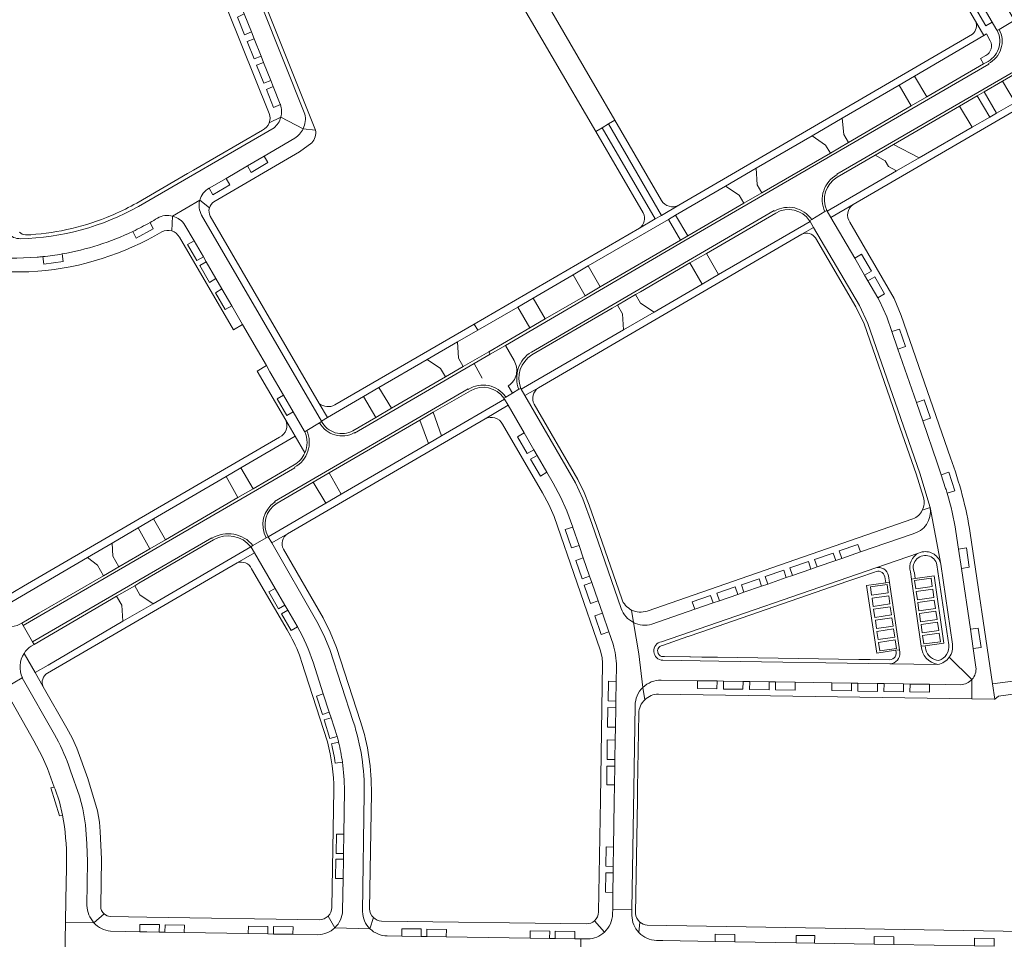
# Model space of a CAD drawing. Header units: metres. Extents: x 166325 to 190320, y 381923 to 404576.
# Tile 94 of 256: x 171094 to 171317, y 385878 to 386087. Entities that reach past the tile are written whole.
import ezdxf

# ---------------------------------------------------------------- set-up
doc = ezdxf.new("R2010")
doc.units = ezdxf.units.M
doc.layers.add('B-WE-VH-VERHARDING_ASFALT-GV', color=8, linetype='Continuous', lineweight=18)
doc.layers.add('B-WE-VH-VERHARDING_BETONSTRAATSTEEN-GV', color=8, linetype='Continuous', lineweight=18)

msp = doc.modelspace()

# ---------------------------------------------------------------- linework, layer by layer
at = {"layer": 'B-WE-VH-VERHARDING_ASFALT-GV', "flags": 128}
for points in [[(171318.889, 386086.373), (171315.891, 386084.599)], [(171313.425, 386076.836), (171313.487, 386076.726), (171281.45, 386058.101), (171244.32, 386036.536), (171203.808, 386012.9), (171205.756, 386009.43)], [(171273.319, 386041.463), (171276.313, 386043.25)], [(171198.534, 386005.445), (171196.694, 386008.77), (171169.573, 385992.999), (171169.519, 385993.094)], [(171203.882, 386001.175), (171205.403, 386002.075), (171204.444, 386003.718)], [(171204.444, 386003.718), (171205.403, 386002.075), (171206.838, 386002.925)], [(171161.633, 385995.353), (171158.734, 385993.572)], [(171155.959, 385985.224), (171156.018, 385985.143), (171094.364, 385949.34), (171096.509, 385945.616), (171137.166, 385969.229), (171137.222, 385969.131)], [(171146.516, 385967.457), (171149.521, 385969.204)]]:
    msp.add_lwpolyline(points, dxfattribs=at)
at = {"layer": 'B-WE-VH-VERHARDING_ASFALT-GV'}
for points in [[(171276.313, 386043.25, -0.3927895), (171279.071, 386051.641)], [(171264.891, 386043.375, -0.392715), (171273.319, 386041.463)], [(171205.756, 386009.43, -0.415976), (171204.444, 386003.718)], [(171195.366, 386002.909, -0.4081781), (171203.882, 386001.175)], [(171169.519, 385993.094, -0.4183691), (171161.633, 385995.353)]]:
    msp.add_lwpolyline(points, format="xyb", dxfattribs=at)
at = {"layer": 'B-WE-VH-VERHARDING_BETONSTRAATSTEEN-GV', "flags": 128}
for points in [[(171158.294, 386065.405), (171128.76, 386139.387)], [(171157.897, 386062.063), (171160.696, 386061.759), (171144.956, 386101.166), (171129.404, 386140.102)], [(171285.596, 386135.33), (171285.948, 386134.927), (171298.002, 386114.225), (171301.416, 386108.366), (171314.315, 386086.21), (171315.136, 386084.844), (171315.446, 386084.329), (171315.891, 386084.599), (171318.889, 386086.373), (171319.33, 386086.634), (171319.042, 386087.128), (171289.275, 386138.184)], [(171121.854, 386136.207), (171150.187, 386065.51)], [(171282.781, 386134.071), (171294.477, 386113.995), (171295.242, 386112.681), (171310.503, 386086.484), (171312.394, 386083.238), (171312.971, 386083.576), (171313.84, 386082.045)], [(171315.446, 386084.329), (171315.136, 386084.844), (171314.315, 386086.21), (171312.875, 386085.418), (171299.973, 386107.502), (171296.588, 386113.344)], [(171152.762, 386067.533), (171151.209, 386066.89), (171149.547, 386070.994), (171151.117, 386071.653), (171150.569, 386073.023), (171149.002, 386072.394), (171147.35, 386076.518), (171148.927, 386077.124), (171148.365, 386078.527), (171146.804, 386077.916), (171145.171, 386081.858), (171146.774, 386082.5), (171146.168, 386084.015), (171144.614, 386083.402), (171143.017, 386087.396), (171144.523, 386088.123), (171142.717, 386092.633), (171141.165, 386092.013), (171139.514, 386096.129), (171141.062, 386096.767), (171140.509, 386098.148), (171138.947, 386097.518), (171137.3, 386101.649), (171138.858, 386102.272)], [(171144.523, 386088.123), (171146.168, 386084.015), (171146.774, 386082.5), (171148.365, 386078.527), (171148.927, 386077.124), (171150.569, 386073.023), (171151.117, 386071.653), (171152.711, 386067.673), (171152.737, 386067.603), (171152.762, 386067.533)], [(171260.739, 386053.101), (171273.424, 386060.482), (171280.234, 386064.447), (171293.155, 386071.973), (171296.617, 386073.989), (171312.394, 386083.238), (171310.503, 386086.484)], [(171309.778, 386083.545), (171243.151, 386044.69), (171239.196, 386042.409), (171237.79, 386041.593), (171234.27, 386039.491), (171196.699, 386017.716), (171197.561, 386016.373), (171206.598, 386021.592), (171210.072, 386023.615), (171219.168, 386028.914), (171222.617, 386030.923), (171240.783, 386041.492), (171242.433, 386042.452), (171253.737, 386049.028), (171260.739, 386053.101)], [(171332.972, 386082.971), (171279.031, 386051.734), (171279.071, 386051.641)], [(171315.891, 386084.599), (171315.446, 386084.329)], [(171279.08, 386051.039), (171283.967, 386053.88), (171287.691, 386056.045), (171291.865, 386058.47), (171306.892, 386067.203), (171310.893, 386069.529), (171312.441, 386070.429), (171316.594, 386072.842), (171333.091, 386082.43)], [(171312.864, 386078.672), (171311.643, 386078.005), (171312.33, 386076.771), (171312.886, 386077.094)], [(171312.886, 386077.094), (171312.33, 386076.771), (171299.429, 386069.268), (171295.914, 386067.223), (171281.66, 386058.933), (171277.564, 386056.55), (171261.996, 386047.496), (171257.951, 386045.143), (171245.187, 386037.72), (171243.537, 386036.76), (171225.337, 386026.174), (171221.875, 386024.161), (171212.825, 386018.897), (171209.325, 386016.862), (171200.015, 386011.447), (171200.366, 386010.902), (171203.808, 386012.9), (171244.32, 386036.536)], [(171244.32, 386036.536), (171281.45, 386058.101), (171313.487, 386076.726), (171313.425, 386076.836)], [(171150.184, 386063.381), (171152.833, 386064.673)], [(171157.897, 386062.063), (171152.833, 386064.673)], [(171228.637, 386063.996), (171227.184, 386063.153), (171239.196, 386042.409), (171243.151, 386044.69)], [(171239.197, 386045.809), (171228.637, 386063.996)], [(171148.671, 386061.756), (171133.025, 386052.674), (171131.631, 386051.865), (171120.123, 386045.184)], [(171151.289, 386062.266), (171120.531, 386044.432)], [(171160.696, 386061.759), (171157.897, 386062.063)], [(171225.767, 386062.303), (171224.308, 386061.452), (171235.103, 386042.942)], [(171234.27, 386039.491), (171237.79, 386041.593), (171225.767, 386062.303)], [(171156.017, 386059.908), (171149.076, 386055.853), (171149.91, 386054.384), (171146.098, 386052.152), (171145.247, 386053.613), (171140.397, 386050.782), (171141.249, 386049.317), (171137.437, 386047.075), (171136.573, 386048.548)], [(171136.573, 386048.548), (171140.397, 386050.782), (171145.247, 386053.613), (171149.076, 386055.853), (171156.017, 386059.908)], [(171137.647, 386045.501), (171157.08, 386056.849), (171159.857, 386058.873)], [(171128.274, 386042.238), (171134.436, 386045.864)], [(171134.436, 386045.864), (171136.617, 386044.083)], [(171264.891, 386043.375), (171264.838, 386043.477), (171209.691, 386011.391)], [(171209.783, 386010.754), (171228.036, 386021.359), (171229.225, 386022.05), (171233.332, 386024.436), (171234.449, 386025.085), (171245.689, 386031.616), (171249.419, 386033.782), (171265.177, 386042.938)], [(171298.539, 385995.77), (171297.094, 385999.941), (171292.907, 386012.034), (171291.525, 386016.022), (171290.366, 386019.37), (171288.736, 386023.015), (171288.322, 386023.723), (171286.083, 386027.553), (171285.333, 386028.836), (171283.095, 386032.666), (171277.697, 386041.9), (171276.85, 386043.349), (171276.754, 386043.513), (171276.313, 386043.25), (171273.319, 386041.463), (171272.859, 386041.189), (171272.968, 386041.004), (171273.763, 386039.649), (171284.174, 386021.919), (171286.051, 386017.87), (171297.897, 385983.877), (171300.195, 385976.101), (171302.603, 385963.225), (171305.273, 385945.111)], [(171276.313, 386043.25), (171276.754, 386043.513)], [(171282.732, 386044.833), (171277.697, 386041.9), (171283.095, 386032.666), (171284.649, 386033.574), (171286.88, 386029.74), (171285.333, 386028.836), (171286.083, 386027.553), (171287.634, 386028.459), (171289.866, 386024.626), (171288.322, 386023.723), (171288.736, 386023.015), (171290.366, 386019.37), (171291.525, 386016.022), (171293.23, 386016.61), (171294.637, 386012.62), (171292.907, 386012.034), (171297.094, 385999.941), (171298.809, 386000.542), (171300.267, 385996.354), (171298.539, 385995.77), (171301.827, 385986.276), (171302.708, 385983.552), (171304.439, 385984.134), (171305.779, 385979.857), (171304.06, 385979.345)], [(171114.909, 386042.594), (171113.244, 386041.902)], [(171119.257, 386038.766), (171119.977, 386037.242), (171123.897, 386039.331), (171123.144, 386040.783)], [(171128.065, 386038.859), (171128.274, 386042.238)], [(171131.065, 386040.19), (171133.142, 386036.61), (171135.252, 386032.973), (171135.89, 386031.874), (171138.105, 386028.055), (171139.473, 386025.698), (171141.694, 386021.869), (171144.171, 386017.599), (171147.511, 386011.843), (171149.566, 386008.302), (171150.373, 386006.911), (171153.449, 386001.608), (171155.659, 385997.799), (171158.168, 385993.474), (171158.275, 385993.29), (171158.734, 385993.572), (171161.633, 385995.353), (171162.08, 385995.628), (171162.033, 385995.71), (171134.853, 386042.459)], [(171134.853, 386042.459), (171162.033, 385995.71), (171163.41, 385996.511), (171161.559, 385999.694), (171136.83, 386042.212)], [(171272.859, 386041.189), (171273.319, 386041.463)], [(171304.812, 385987.365), (171293.633, 386019.665), (171292.07, 386023.527), (171282, 386040.829)], [(171141.694, 386021.869), (171140.231, 386021.019), (171138.013, 386024.851), (171139.473, 386025.698), (171138.105, 386028.055), (171136.637, 386027.204), (171134.427, 386031.025), (171135.89, 386031.874), (171135.252, 386032.973), (171133.788, 386032.123), (171131.684, 386035.764), (171133.142, 386036.61), (171131.065, 386040.19)], [(171273.763, 386039.649), (171271.111, 386038.105)], [(171298.423, 385975.473), (171300.195, 385976.101), (171297.897, 385983.877), (171286.051, 386017.87), (171284.174, 386021.919), (171273.763, 386039.649)], [(171129.832, 386037.478), (171142.072, 386016.392), (171144.171, 386017.599), (171141.694, 386021.869)], [(171274.172, 386037.304), (171283.352, 386021.675), (171285.209, 386017.75), (171292.404, 385997.06), (171292.904, 385995.621), (171297.042, 385983.722), (171298.729, 385978.373)], [(171103.222, 386033.65), (171103.459, 386031.967), (171099.042, 386031.351), (171098.828, 386033.037)], [(171186.032, 386009.68), (171192.902, 386013.682), (171197.561, 386016.373), (171196.699, 386017.716), (171165.071, 385999.386)], [(171196.694, 386008.77), (171200.366, 386010.902), (171200.015, 386011.447), (171194.241, 386008.089), (171190.179, 386005.726), (171177.965, 385998.622), (171174.423, 385996.562), (171169.211, 385993.531)], [(171161.559, 385999.694), (171163.41, 385996.511), (171171.61, 386001.277), (171175.091, 386003.304), (171186.032, 386009.68)], [(171150.373, 386006.911), (171149.566, 386008.302), (171147.491, 386007.058), (171153.954, 385995.924), (171156.08, 385992.261), (171158.271, 385988.488)], [(171169.519, 385993.094), (171169.573, 385992.999), (171196.694, 386008.77)], [(171158.275, 385993.29), (171158.168, 385993.474), (171155.659, 385997.799), (171154.219, 385996.968), (171152.015, 386000.778), (171153.449, 386001.608), (171150.373, 386006.911)], [(171195.366, 386002.909), (171195.323, 386003.01), (171151.431, 385977.477), (171151.52, 385977.383)], [(171152.039, 385977.114), (171160.203, 385981.866), (171163.79, 385983.954), (171184.402, 385995.952), (171187.414, 385997.705), (171195.852, 386002.617)], [(171230.109, 385953.151), (171223.428, 385972.457), (171221.349, 385978.106), (171219.684, 385981.716), (171208.242, 386001.496), (171207.414, 386002.927), (171207.285, 386003.15), (171206.838, 386002.925), (171205.403, 386002.075), (171203.882, 386001.175), (171203.475, 386000.892), (171203.611, 386000.658), (171204.404, 385999.295), (171208.041, 385993.038), (171210.266, 385989.21), (171211.009, 385987.933), (171213.236, 385984.101), (171214.666, 385981.642), (171216.334, 385978.541), (171217.784, 385975.364), (171219.1, 385971.674), (171219.139, 385971.564), (171220.522, 385967.488), (171221.486, 385964.689), (171222.925, 385960.509), (171223.41, 385959.1), (171224.849, 385954.92), (171225.816, 385952.11), (171227.259, 385947.918), (171228.241, 385945.066)], [(171206.838, 386002.925), (171207.285, 386003.15)], [(171211.309, 386003.281), (171208.242, 386001.496), (171219.684, 385981.716), (171221.349, 385978.106), (171223.428, 385972.457), (171230.109, 385953.151)], [(171203.475, 386000.892), (171203.882, 386001.175)], [(171219.1, 385971.674), (171217.784, 385975.364), (171216.334, 385978.541), (171214.666, 385981.642), (171213.236, 385984.101), (171211.756, 385983.24), (171209.524, 385987.07), (171211.009, 385987.933), (171210.266, 385989.21), (171208.776, 385988.344), (171206.556, 385992.174), (171208.041, 385993.038), (171204.404, 385999.295), (171199.204, 385996.266)], [(171224.459, 385971.93), (171223.951, 385973.399), (171222.823, 385976.659), (171221.705, 385979.507), (171220.234, 385982.436), (171210.349, 385999.52)], [(171140.394, 385983.108), (171143.773, 385985.079), (171156.08, 385992.261), (171153.954, 385995.924)], [(171303.719, 385980.425), (171302.708, 385983.552), (171301.827, 385986.276), (171298.539, 385995.77)], [(171158.734, 385993.572), (171158.275, 385993.29)], [(171162.08, 385995.628), (171161.633, 385995.353)], [(171203.183, 385995.015), (171212.242, 385979.437), (171213.643, 385976.789), (171214.88, 385974.055), (171225.318, 385943.807), (171225.783, 385942.048), (171225.838, 385940.757), (171225.354, 385909.745), (171224.946, 385884.336)], [(171152.544, 385992.105), (171094.469, 385958.28), (171090.328, 385955.841)], [(171155.868, 385985.769), (171146.54, 385980.353), (171143.101, 385978.356), (171126.651, 385968.805), (171123.136, 385966.764), (171116.091, 385962.673), (171112.579, 385960.634), (171097.922, 385952.124), (171094.061, 385949.868), (171094.364, 385949.34), (171156.018, 385985.143), (171155.959, 385985.224)], [(171086.538, 385956.441), (171088.635, 385952.905), (171108.975, 385964.774), (171114.563, 385968.035), (171120.471, 385971.482), (171123.951, 385973.513), (171140.394, 385983.108)], [(171304.06, 385979.345), (171305.779, 385979.857), (171304.439, 385984.134), (171302.708, 385983.552)], [(171302.708, 385983.552), (171303.719, 385980.425)], [(171300.195, 385976.101), (171298.423, 385975.473)], [(171302.603, 385963.225), (171300.195, 385976.101)], [(171296.277, 385973.499), (171235.955, 385952.612)], [(171228.241, 385945.066), (171227.259, 385947.918), (171225.554, 385947.322), (171224.12, 385951.523), (171225.816, 385952.11), (171224.849, 385954.92), (171223.15, 385954.327), (171221.714, 385958.509), (171223.41, 385959.1), (171222.925, 385960.509), (171221.233, 385959.916), (171219.792, 385964.11), (171221.486, 385964.689), (171220.522, 385967.488), (171218.804, 385966.918), (171217.377, 385971.141), (171219.1, 385971.674)], [(171230.192, 385955.358), (171224.459, 385971.93)], [(171137.222, 385969.131), (171137.166, 385969.229), (171096.509, 385945.616), (171096.831, 385945.056), (171114.427, 385955.296)], [(171169.291, 385927.519), (171163.937, 385943.888), (171162.609, 385947.11), (171161.032, 385950.237), (171150.769, 385968.052), (171149.959, 385969.458), (171149.521, 385969.204), (171146.516, 385967.457), (171146.056, 385967.189), (171146.11, 385967.095), (171146.852, 385965.82), (171151.544, 385957.757), (171153.773, 385953.926), (171154.409, 385952.832), (171156.536, 385949.178)], [(171149.521, 385969.204), (171149.959, 385969.458)], [(171154.337, 385970.131), (171150.769, 385968.052), (171161.032, 385950.237), (171162.609, 385947.11), (171163.937, 385943.888), (171169.291, 385927.519)], [(171296.127, 385970.086), (171284.386, 385966.024), (171280.177, 385964.568), (171278.777, 385964.084), (171274.529, 385962.615), (171273.128, 385962.13), (171268.944, 385960.683), (171267.525, 385960.192), (171263.349, 385958.747), (171261.928, 385958.256), (171257.949, 385956.879), (171256.556, 385956.397), (171252.361, 385954.946), (171250.956, 385954.46), (171246.789, 385953.019), (171237.009, 385949.635)], [(171237.009, 385949.635), (171246.789, 385953.019), (171246.19, 385954.717), (171250.385, 385956.166), (171250.956, 385954.46), (171252.361, 385954.946), (171251.788, 385956.643), (171255.972, 385958.093), (171256.556, 385956.397), (171257.949, 385956.879), (171257.372, 385958.582), (171261.368, 385959.952), (171261.928, 385958.256), (171263.349, 385958.747), (171262.784, 385960.445), (171266.968, 385961.887), (171267.525, 385960.192), (171268.944, 385960.683), (171268.371, 385962.38), (171272.568, 385963.827), (171273.128, 385962.13), (171274.529, 385962.615), (171273.964, 385964.306), (171278.183, 385965.768), (171278.777, 385964.084), (171280.177, 385964.568), (171279.586, 385966.253), (171283.781, 385967.713), (171284.386, 385966.024), (171296.127, 385970.086)], [(171306.046, 385970.648), (171306.632, 385966.686), (171308.421, 385966.954), (171309.066, 385962.551), (171307.283, 385962.29), (171309.33, 385948.471), (171311.108, 385948.748), (171311.757, 385944.355), (171309.977, 385944.098), (171310.603, 385939.872)], [(171310.603, 385939.872), (171309.977, 385944.098), (171309.33, 385948.471), (171307.283, 385962.29), (171306.632, 385966.686), (171306.046, 385970.648)], [(171309.702, 385937.098), (171309.634, 385932.672), (171314.714, 385932.594), (171314.914, 385932.591), (171314.389, 385936.121), (171309.312, 385970.258)], [(171142.917, 385963.534), (171146.852, 385965.82), (171146.11, 385967.095), (171146.056, 385967.189), (171123.83, 385954.274), (171116.964, 385950.286), (171100.017, 385940.332), (171097.107, 385938.677), (171098.862, 385935.443)], [(171114.427, 385955.296), (171115.57, 385955.961), (171119.675, 385958.35), (171120.642, 385958.913), (171137.593, 385968.778)], [(171146.056, 385967.189), (171146.516, 385967.457)], [(171156.64, 385948.995), (171155.184, 385948.169), (171152.966, 385951.965), (171154.409, 385952.832), (171153.773, 385953.926), (171152.302, 385953.103), (171150.089, 385956.938), (171151.544, 385957.757), (171146.852, 385965.82), (171142.917, 385963.534)], [(171170.94, 385927.554), (171165.45, 385944.314), (171164.046, 385947.828), (171162.408, 385951.076), (171153.438, 385966.62)], [(171239.242, 385945.654), (171287.853, 385962.45), (171297.584, 385965.745), (171297.921, 385965.881), (171298.412, 385966.025)], [(171297.584, 385965.745), (171287.853, 385962.45)], [(171298.412, 385966.025), (171297.921, 385965.881), (171297.584, 385965.745)], [(171099.862, 385938.527), (171100.814, 385939.08), (171142.917, 385963.534)], [(171287.853, 385962.45), (171239.242, 385945.654)], [(171301.754, 385963.103), (171304.411, 385944.979)], [(171305.273, 385945.111), (171302.603, 385963.225)], [(171146.191, 385962.188), (171154.24, 385948.349), (171155.048, 385946.959)], [(171239.453, 385944.822), (171245.237, 385946.822), (171245.285, 385946.838), (171248.141, 385947.826), (171281.559, 385959.381), (171284.026, 385960.234), (171287.581, 385961.463)], [(171289.915, 385960.406), (171290.149, 385958.989), (171290.963, 385959.083), (171290.736, 385960.622)], [(171290.736, 385960.622), (171290.963, 385959.083), (171293.218, 385943.821), (171293.302, 385943.257)], [(171295.978, 385959.879), (171295.742, 385961.501)], [(171295.742, 385961.501), (171295.978, 385959.879), (171296.823, 385959.997), (171296.651, 385961.277)], [(171298.193, 385944.649), (171295.978, 385959.879)], [(171154.409, 385952.832), (171152.966, 385951.965), (171155.184, 385948.169), (171156.64, 385948.995)], [(171156.536, 385949.178), (171154.409, 385952.832)], [(171232.453, 385952.847), (171232.855, 385950.011)], [(171096.156, 385944.663), (171096.831, 385945.056), (171096.509, 385945.616), (171094.364, 385949.34), (171094.061, 385949.868), (171093.602, 385949.599)], [(171232.855, 385950.011), (171234.057, 385942.871), (171235.006, 385935.272)], [(171299.214, 385943.841), (171299.037, 385944.724), (171298.193, 385944.649)], [(171098.862, 385935.443), (171097.107, 385938.677), (171094.549, 385942.995)], [(171290.985, 385941.541), (171286.603, 385941.605), (171284.024, 385941.643), (171251.927, 385942.112), (171248.381, 385942.163), (171245.8, 385942.2), (171245.672, 385942.202), (171239.907, 385942.285)], [(171293.302, 385943.257), (171293.218, 385943.821), (171292.377, 385943.695)], [(171309.702, 385937.098), (171304.55, 385942.133)], [(171157.564, 385941.129), (171163.415, 385922.915)], [(171160.188, 385940.987), (171162.481, 385933.856), (171163.832, 385929.655), (171164.232, 385928.41), (171165.6, 385924.154), (171165.707, 385923.82)], [(171165.707, 385923.82), (171165.6, 385924.154), (171163.978, 385923.678), (171162.64, 385927.909), (171164.232, 385928.41), (171163.832, 385929.655), (171162.267, 385929.116), (171160.952, 385933.28), (171162.481, 385933.856), (171160.188, 385940.987)], [(171228.136, 385883.867), (171228.153, 385884.971), (171228.21, 385888.766), (171226.505, 385888.797), (171226.576, 385893.214), (171228.277, 385893.179), (171228.299, 385894.661), (171226.611, 385894.699), (171226.666, 385899.102), (171228.366, 385899.06), (171228.52, 385909.253), (171228.582, 385913.154), (171226.791, 385913.203), (171226.854, 385917.436), (171228.65, 385917.395), (171228.674, 385918.885), (171226.879, 385918.907), (171226.934, 385923.353), (171228.744, 385923.317), (171228.791, 385926.269), (171227.005, 385926.296), (171227.079, 385930.737), (171228.861, 385930.683), (171228.885, 385932.176), (171227.094, 385932.213), (171227.182, 385936.66), (171228.955, 385936.58), (171229.01, 385940.003)], [(171229.01, 385940.003), (171228.955, 385936.58), (171228.885, 385932.176), (171228.861, 385930.683), (171228.791, 385926.269), (171228.744, 385923.317), (171228.674, 385918.885), (171228.65, 385917.395), (171228.582, 385913.154), (171228.52, 385909.253), (171228.366, 385899.06), (171228.299, 385894.661), (171228.277, 385893.179), (171228.21, 385888.766), (171228.153, 385884.971), (171232.524, 385884.895), (171232.956, 385912.232), (171233.241, 385931.178)], [(171301.961, 385940.495), (171291.088, 385940.66), (171252.247, 385941.251), (171239.54, 385941.43)], [(171239.54, 385941.43), (171252.247, 385941.251), (171291.088, 385940.66)], [(171291.088, 385940.66), (171301.961, 385940.495)], [(171359.046, 385940.955), (171353.143, 385941.353), (171349.371, 385940.729), (171314.389, 385936.121), (171314.914, 385932.591), (171315.726, 385933.279), (171316.228, 385933.348), (171347.139, 385937.566), (171350.4, 385937.847)], [(171090.059, 385935.02), (171094.119, 385937.425), (171094.203, 385937.465)], [(171094.119, 385937.425), (171090.059, 385935.02), (171090.27, 385934.648), (171091.086, 385933.212), (171096.807, 385923.145), (171098.698, 385919.578), (171099.878, 385916.859), (171101.408, 385912.675), (171101.597, 385912.159), (171102.586, 385909.342), (171103.313, 385906.296)], [(171094.203, 385937.465), (171094.119, 385937.425), (171101.481, 385924.569)], [(171101.481, 385924.569), (171094.119, 385937.425)], [(171111.949, 385885.608), (171112.101, 385896.335), (171111.816, 385902.56), (171111.661, 385904.736), (171111.226, 385907.299), (171109.071, 385914.642), (171106.54, 385921.505), (171105.472, 385923.809), (171104.244, 385926.046), (171098.862, 385935.443)], [(171238.535, 385933.758), (171309.634, 385932.672), (171309.702, 385937.098)], [(171239.157, 385936.934), (171247.426, 385936.805), (171251.834, 385936.736), (171253.328, 385936.713), (171257.741, 385936.644), (171259.275, 385936.621), (171263.65, 385936.552), (171265.126, 385936.529), (171269.559, 385936.46), (171277.925, 385936.33), (171282.338, 385936.261), (171283.815, 385936.238), (171288.249, 385936.169), (171289.752, 385936.146), (171294.141, 385936.077), (171295.647, 385936.054), (171300.089, 385935.985), (171307.14, 385935.875)], [(171277.925, 385936.33), (171269.559, 385936.46), (171269.55, 385934.671), (171265.11, 385934.748), (171265.126, 385936.529), (171263.65, 385936.552), (171263.632, 385934.76), (171259.209, 385934.834), (171259.275, 385936.621), (171257.741, 385936.644), (171257.725, 385934.849), (171253.292, 385934.917), (171253.328, 385936.713), (171251.834, 385936.736), (171251.817, 385934.945), (171247.385, 385935.013), (171247.426, 385936.805), (171239.157, 385936.934)], [(171307.14, 385935.875), (171300.089, 385935.985), (171300.054, 385934.189), (171295.629, 385934.266), (171295.647, 385936.054), (171294.141, 385936.077), (171294.139, 385934.301), (171289.716, 385934.359), (171289.752, 385936.146), (171288.249, 385936.169), (171288.229, 385934.388), (171283.799, 385934.452), (171283.815, 385936.238), (171282.338, 385936.261), (171282.324, 385934.474), (171277.888, 385934.543), (171277.925, 385936.33)], [(171235.006, 385935.272), (171235.465, 385932.497)], [(171233.241, 385931.178), (171232.956, 385912.232), (171232.524, 385884.895), (171232.503, 385883.525)], [(171233.771, 385909.789), (171233.796, 385911.289), (171233.815, 385912.428), (171234.062, 385929.353)], [(171164.318, 385922.441), (171165.95, 385922.87)], [(171108.843, 385885.805), (171108.937, 385895.81), (171108.843, 385899.809), (171108.486, 385904.058), (171107.911, 385907.702), (171107.123, 385910.619), (171105.127, 385916.316), (171104.65, 385917.678)], [(171165.165, 385918.126), (171166.819, 385918.349)], [(171164.853, 385912.015), (171164.441, 385885.334)], [(171166.853, 385884.585), (171166.966, 385891.89), (171165.276, 385891.894), (171165.355, 385896.318), (171167.035, 385896.299), (171167.055, 385897.565), (171165.364, 385897.581), (171165.46, 385902.005), (171167.123, 385901.964), (171167.278, 385911.89)], [(171167.278, 385911.89), (171167.123, 385901.964), (171167.055, 385897.565), (171167.035, 385896.299), (171166.966, 385891.89), (171166.853, 385884.585)], [(171171.771, 385911.176), (171171.377, 385884.392)], [(171172.962, 385885.063), (171173.397, 385911.265)], [(171233.345, 385883.987), (171233.771, 385909.789)], [(171104.215, 385895.951), (171104.189, 385894.444), (171104.064, 385887.071), (171103.977, 385881.978), (171110.424, 385881.868)], [(171232.503, 385883.525), (171232.524, 385884.895), (171228.153, 385884.971), (171228.136, 385883.867)], [(171110.424, 385881.868), (171103.977, 385881.978), (171103.841, 385873.987), (171103.839, 385873.935), (171110.489, 385873.841)], [(171112.743, 385883.868), (171110.424, 385881.868)], [(171161.527, 385882.534), (171122.451, 385883.172), (171114.129, 385883.297)], [(171165.109, 385880.75), (171163.601, 385883.405)], [(171173.06, 385880.524), (171173.868, 385883.039)], [(171222.229, 385881.609), (171175.661, 385882.262)], [(171224.039, 385882.342), (171226.297, 385879.768)], [(171234.107, 385879.63), (171234.325, 385882.021)], [(171114.183, 385879.938), (171120.818, 385879.818), (171120.83, 385881.506), (171125.28, 385881.449), (171125.236, 385879.726), (171126.518, 385879.706), (171126.549, 385881.417), (171130.998, 385881.348), (171130.925, 385879.637), (171145.44, 385879.41), (171145.481, 385881.11), (171149.914, 385881.052), (171149.879, 385879.34)], [(171161.208, 385879.162), (171155.57, 385879.251), (171151.141, 385879.32), (171149.879, 385879.34), (171145.44, 385879.41), (171130.925, 385879.637), (171126.518, 385879.706), (171125.236, 385879.726), (171122.392, 385879.79), (171120.818, 385879.818), (171114.183, 385879.938)], [(171149.879, 385879.34), (171151.141, 385879.32), (171151.18, 385881.029), (171155.614, 385880.952), (171155.57, 385879.251), (171161.208, 385879.162)], [(171165.109, 385880.75), (171173.06, 385880.524)], [(171176.946, 385878.885), (171180.268, 385878.836), (171180.274, 385880.525), (171184.721, 385880.468), (171184.689, 385878.77), (171185.968, 385878.751), (171185.985, 385880.452), (171190.414, 385880.37), (171190.388, 385878.685), (171209.404, 385878.4), (171209.453, 385880.072), (171213.867, 385879.999), (171213.838, 385878.334)], [(171213.838, 385878.334), (171215.118, 385878.315), (171215.135, 385879.966), (171219.577, 385879.888), (171219.536, 385878.249), (171220.901, 385878.228), (171222.509, 385878.204)], [(171357.131, 385879.271), (171352.277, 385879.359), (171348.267, 385879.449), (171235.988, 385881.31)], [(171176.641, 385874.375), (171196.484, 385874.062), (171201.109, 385873.989), (171220.816, 385873.678), (171220.901, 385878.228)], [(171220.901, 385878.228), (171219.536, 385878.249), (171215.118, 385878.315), (171213.838, 385878.334), (171209.404, 385878.4), (171190.388, 385878.685), (171185.968, 385878.751), (171184.689, 385878.77), (171180.268, 385878.836), (171176.946, 385878.885)], [(171222.509, 385878.204), (171220.901, 385878.228), (171220.816, 385873.678), (171221.844, 385873.662)], [(171238.093, 385877.838), (171239.561, 385877.814), (171251.421, 385877.621), (171251.435, 385879.283), (171255.868, 385879.223), (171255.844, 385877.549), (171269.795, 385877.322), (171269.782, 385879.012), (171274.004, 385878.945), (171273.993, 385877.254), (171287.476, 385877.035), (171287.505, 385878.726), (171291.941, 385878.671), (171291.945, 385876.962), (171310.266, 385876.664), (171310.299, 385878.353), (171314.732, 385878.296), (171314.713, 385876.591)]]:
    msp.add_lwpolyline(points, dxfattribs=at)
for points in [[(171211.914, 386092.796), (171207.278, 386096.992), (171204.519, 386095.383), (171224.308, 386061.452), (171225.767, 386062.303), (171227.184, 386063.153), (171228.637, 386063.996), (171224.336, 386071.402), (171223.561, 386072.738)], [(171144.523, 386088.123), (171143.017, 386087.396), (171144.614, 386083.402), (171146.168, 386084.015)], [(171146.774, 386082.5), (171145.171, 386081.858), (171146.804, 386077.916), (171148.365, 386078.527)], [(171332.594, 386073.875), (171336.902, 386076.307), (171341.939, 386079.241), (171341.194, 386080.523), (171341.125, 386080.641), (171336.077, 386077.705), (171319.469, 386068.028), (171315.279, 386065.602), (171313.761, 386064.723), (171309.739, 386062.394), (171297.746, 386055.469), (171292.588, 386052.478), (171276.85, 386043.349), (171277.697, 386041.9), (171282.732, 386044.833)], [(171148.927, 386077.124), (171147.35, 386076.518), (171149.002, 386072.394), (171150.569, 386073.023)], [(171296.617, 386073.989), (171293.155, 386071.973), (171295.914, 386067.223), (171299.429, 386069.268)], [(171316.594, 386072.842), (171312.441, 386070.429), (171315.279, 386065.602), (171319.469, 386068.028)], [(171151.117, 386071.653), (171149.547, 386070.994), (171151.209, 386066.89), (171152.762, 386067.533), (171152.737, 386067.603), (171152.711, 386067.673)], [(171310.893, 386069.529), (171306.892, 386067.203), (171309.739, 386062.394), (171313.761, 386064.723)], [(171280.234, 386064.447), (171273.424, 386060.482), (171276.473, 386058.356), (171277.564, 386056.55), (171281.66, 386058.933), (171280.609, 386060.763)], [(171297.746, 386055.469), (171291.865, 386058.47), (171287.691, 386056.045), (171290.012, 386054.761), (171290.785, 386053.483), (171292.588, 386052.478)], [(171149.076, 386055.853), (171145.247, 386053.613), (171146.098, 386052.152), (171149.91, 386054.384)], [(171260.739, 386053.101), (171253.737, 386049.028), (171256.896, 386046.973), (171257.951, 386045.143), (171261.996, 386047.496), (171260.95, 386049.311)], [(171140.397, 386050.782), (171136.573, 386048.548), (171137.437, 386047.075), (171141.249, 386049.317)], [(171271.111, 386038.105), (171273.763, 386039.649), (171272.968, 386041.004), (171252.184, 386028.966), (171248.441, 386026.789), (171237.533, 386020.422), (171230.643, 386016.42), (171207.414, 386002.927), (171208.242, 386001.496), (171211.309, 386003.281)], [(171242.433, 386042.452), (171240.783, 386041.492), (171243.537, 386036.76), (171245.187, 386037.72)], [(171133.142, 386036.61), (171131.684, 386035.764), (171133.788, 386032.123), (171135.252, 386032.973)], [(171249.419, 386033.782), (171245.689, 386031.616), (171248.441, 386026.789), (171252.184, 386028.966)], [(171135.89, 386031.874), (171134.427, 386031.025), (171136.637, 386027.204), (171138.105, 386028.055)], [(171283.095, 386032.666), (171285.333, 386028.836), (171286.88, 386029.74), (171284.649, 386033.574)], [(171222.617, 386030.923), (171219.168, 386028.914), (171221.875, 386024.161), (171225.337, 386026.174)], [(171286.083, 386027.553), (171288.322, 386023.723), (171289.866, 386024.626), (171287.634, 386028.459)], [(171139.473, 386025.698), (171138.013, 386024.851), (171140.231, 386021.019), (171141.694, 386021.869)], [(171210.072, 386023.615), (171206.598, 386021.592), (171209.325, 386016.862), (171212.825, 386018.897)], [(171234.49, 386022.449), (171233.332, 386024.436), (171229.225, 386022.05), (171230.382, 386020.062), (171230.643, 386016.42), (171237.533, 386020.422)], [(171291.525, 386016.022), (171292.907, 386012.034), (171294.637, 386012.62), (171293.23, 386016.61)], [(171192.902, 386013.682), (171186.032, 386009.68), (171189.06, 386007.668), (171190.179, 386005.726), (171194.241, 386008.089), (171193.124, 386010.03)], [(171175.091, 386003.304), (171171.61, 386001.277), (171174.423, 385996.562), (171177.965, 385998.622)], [(171199.204, 385996.266), (171204.404, 385999.295), (171203.611, 386000.658), (171189.337, 385992.357), (171186.353, 385990.622), (171166.553, 385979.108), (171163.036, 385977.063), (171149.959, 385969.458), (171150.769, 385968.052), (171154.337, 385970.131)], [(171153.449, 386001.608), (171152.015, 386000.778), (171154.219, 385996.968), (171155.659, 385997.799)], [(171297.094, 385999.941), (171298.539, 385995.77), (171300.267, 385996.354), (171298.809, 386000.542)], [(171187.414, 385997.705), (171184.402, 385995.952), (171186.353, 385990.622), (171189.337, 385992.357)], [(171208.041, 385993.038), (171206.556, 385992.174), (171208.776, 385988.344), (171210.266, 385989.21)], [(171211.009, 385987.933), (171209.524, 385987.07), (171211.756, 385983.24), (171213.236, 385984.101)], [(171143.773, 385985.079), (171140.394, 385983.108), (171143.101, 385978.356), (171146.54, 385980.353)], [(171163.79, 385983.954), (171160.203, 385981.866), (171163.036, 385977.063), (171166.553, 385979.108)], [(171123.951, 385973.513), (171120.471, 385971.482), (171123.136, 385966.764), (171126.651, 385968.805)], [(171219.1, 385971.674), (171217.377, 385971.141), (171218.804, 385966.918), (171220.522, 385967.488), (171219.139, 385971.564)], [(171114.563, 385968.035), (171108.975, 385964.774), (171111.204, 385963.011), (171112.579, 385960.634), (171116.091, 385962.673), (171114.68, 385965.033)], [(171280.177, 385964.568), (171284.386, 385966.024), (171283.781, 385967.713), (171279.586, 385966.253)], [(171306.632, 385966.686), (171307.283, 385962.29), (171309.066, 385962.551), (171308.421, 385966.954)], [(171221.486, 385964.689), (171219.792, 385964.11), (171221.233, 385959.916), (171222.925, 385960.509)], [(171274.529, 385962.615), (171278.777, 385964.084), (171278.183, 385965.768), (171273.964, 385964.306)], [(171268.944, 385960.683), (171273.128, 385962.13), (171272.568, 385963.827), (171268.371, 385962.38)], [(171263.349, 385958.747), (171267.525, 385960.192), (171266.968, 385961.887), (171262.784, 385960.445)], [(171296.823, 385959.997), (171295.978, 385959.879), (171298.193, 385944.649), (171299.037, 385944.724), (171303.334, 385945.358), (171301.124, 385960.617)], [(171296.655, 385959.548), (171300.467, 385960.078), (171300.694, 385958.215), (171296.933, 385957.656)], [(171123.83, 385954.274), (171120.839, 385956.309), (171119.675, 385958.35), (171115.57, 385955.961), (171116.734, 385953.919), (171116.964, 385950.286)], [(171223.41, 385959.1), (171221.714, 385958.509), (171223.15, 385954.327), (171224.849, 385954.92)], [(171252.361, 385954.946), (171256.556, 385956.397), (171255.972, 385958.093), (171251.788, 385956.643)], [(171257.949, 385956.879), (171261.928, 385958.256), (171261.368, 385959.952), (171257.372, 385958.582)], [(171290.963, 385959.083), (171290.149, 385958.989), (171285.781, 385958.41), (171288.073, 385943.085), (171292.377, 385943.695), (171293.218, 385943.821)], [(171286.923, 385956.179), (171290.686, 385956.731), (171290.418, 385958.618), (171286.646, 385958.079)], [(171151.544, 385957.757), (171150.089, 385956.938), (171152.302, 385953.103), (171153.773, 385953.926)], [(171246.789, 385953.019), (171250.956, 385954.46), (171250.385, 385956.166), (171246.19, 385954.717)], [(171291.073, 385954.23), (171290.795, 385956.098), (171287.035, 385955.546), (171287.305, 385953.672)], [(171300.784, 385957.582), (171297.026, 385957.025), (171297.301, 385955.158), (171301.047, 385955.707)], [(171287.664, 385951.157), (171291.444, 385951.72), (171291.161, 385953.583), (171287.384, 385953.037)], [(171297.401, 385954.534), (171297.657, 385952.649), (171301.417, 385953.201), (171301.15, 385955.075)], [(171225.816, 385952.11), (171224.12, 385951.523), (171225.554, 385947.322), (171227.259, 385947.918)], [(171291.798, 385949.19), (171288.017, 385948.627), (171287.768, 385950.53), (171291.526, 385951.086)], [(171301.529, 385952.59), (171297.76, 385952.029), (171298.025, 385950.137), (171301.793, 385950.69)], [(171298.129, 385949.524), (171298.409, 385947.643), (171302.162, 385948.193), (171301.886, 385950.079)], [(171288.391, 385946.122), (171292.172, 385946.673), (171291.893, 385948.564), (171288.105, 385947.999)], [(171302.248, 385947.573), (171298.486, 385947.028), (171298.77, 385945.133), (171302.538, 385945.66)], [(171309.33, 385948.471), (171309.977, 385944.098), (171311.757, 385944.355), (171311.108, 385948.748)], [(171292.269, 385946.044), (171288.489, 385945.5), (171288.759, 385943.605), (171292.535, 385944.145)], [(171228.955, 385936.58), (171227.182, 385936.66), (171227.094, 385932.213), (171228.885, 385932.176)], [(171251.834, 385936.736), (171247.426, 385936.805), (171247.385, 385935.013), (171251.817, 385934.945)], [(171257.741, 385936.644), (171253.328, 385936.713), (171253.292, 385934.917), (171257.725, 385934.849)], [(171263.65, 385936.552), (171259.275, 385936.621), (171259.209, 385934.834), (171263.632, 385934.76)], [(171269.559, 385936.46), (171265.126, 385936.529), (171265.11, 385934.748), (171269.55, 385934.671)], [(171282.338, 385936.261), (171277.925, 385936.33), (171277.888, 385934.543), (171282.324, 385934.474)], [(171288.249, 385936.169), (171283.815, 385936.238), (171283.799, 385934.452), (171288.229, 385934.388)], [(171294.141, 385936.077), (171289.752, 385936.146), (171289.716, 385934.359), (171294.139, 385934.301)], [(171300.089, 385935.985), (171295.647, 385936.054), (171295.629, 385934.266), (171300.054, 385934.189)], [(171162.481, 385933.856), (171160.952, 385933.28), (171162.267, 385929.116), (171163.832, 385929.655)], [(171228.861, 385930.683), (171227.079, 385930.737), (171227.005, 385926.296), (171228.791, 385926.269)], [(171164.232, 385928.41), (171162.64, 385927.909), (171163.978, 385923.678), (171165.6, 385924.154)], [(171228.744, 385923.317), (171226.934, 385923.353), (171226.879, 385918.907), (171228.674, 385918.885)], [(171228.65, 385917.395), (171226.854, 385917.436), (171226.791, 385913.203), (171228.582, 385913.154)], [(171101.597, 385912.159), (171101.408, 385912.675), (171100.641, 385912.47), (171102.568, 385906.102), (171103.313, 385906.296), (171102.586, 385909.342)], [(171167.123, 385901.964), (171165.46, 385902.005), (171165.364, 385897.581), (171167.055, 385897.565)], [(171228.366, 385899.06), (171226.666, 385899.102), (171226.611, 385894.699), (171228.299, 385894.661)], [(171167.035, 385896.299), (171165.355, 385896.318), (171165.276, 385891.894), (171166.966, 385891.89)], [(171228.277, 385893.179), (171226.576, 385893.214), (171226.505, 385888.797), (171228.21, 385888.766)], [(171120.818, 385879.818), (171122.392, 385879.79), (171125.236, 385879.726), (171125.28, 385881.449), (171120.83, 385881.506)], [(171126.518, 385879.706), (171130.925, 385879.637), (171130.998, 385881.348), (171126.549, 385881.417)], [(171145.44, 385879.41), (171149.879, 385879.34), (171149.914, 385881.052), (171145.481, 385881.11)], [(171151.141, 385879.32), (171155.57, 385879.251), (171155.614, 385880.952), (171151.18, 385881.029)], [(171180.268, 385878.836), (171184.689, 385878.77), (171184.721, 385880.468), (171180.274, 385880.525)], [(171185.968, 385878.751), (171190.388, 385878.685), (171190.414, 385880.37), (171185.985, 385880.452)], [(171209.404, 385878.4), (171213.838, 385878.334), (171213.867, 385879.999), (171209.453, 385880.072)], [(171215.118, 385878.315), (171219.536, 385878.249), (171219.577, 385879.888), (171215.135, 385879.966)], [(171251.421, 385877.621), (171255.844, 385877.549), (171255.868, 385879.223), (171251.435, 385879.283)], [(171269.795, 385877.322), (171273.993, 385877.254), (171274.004, 385878.945), (171269.782, 385879.012)], [(171287.476, 385877.035), (171291.945, 385876.962), (171291.941, 385878.671), (171287.505, 385878.726)], [(171310.266, 385876.664), (171314.713, 385876.591), (171314.732, 385878.296), (171310.299, 385878.353)]]:
    msp.add_lwpolyline(points, close=True, dxfattribs=at)
at = {"layer": 'B-WE-VH-VERHARDING_BETONSTRAATSTEEN-GV'}
for points in [[(171310.503, 386086.484, -0.3466717), (171309.778, 386083.545)], [(171312.886, 386077.094, 0.4285644), (171315.446, 386084.329)], [(171313.425, 386076.836, 0.4168882), (171315.891, 386084.599)], [(171313.84, 386082.045, -0.4002664), (171312.864, 386078.672)], [(171152.833, 386064.673, 0.1499944), (171152.762, 386067.533)], [(171150.187, 386065.51, -0.184594), (171150.184, 386063.381)], [(171157.897, 386062.063, 0.1637103), (171158.294, 386065.405)], [(171150.184, 386063.381, -0.1937574), (171148.671, 386061.756)], [(171152.833, 386064.673, -0.1495777), (171151.289, 386062.266)], [(171156.017, 386059.908, 0.1380596), (171157.897, 386062.063)], [(171159.857, 386058.873, 0.2517805), (171160.696, 386061.759)], [(171276.754, 386043.513, -0.3807468), (171279.08, 386051.039)], [(171136.573, 386048.548, 0.2014298), (171134.436, 386045.864)], [(171120.123, 386045.184, -0.025657), (171114.909, 386042.594)], [(171134.436, 386045.864, 0.2011432), (171134.853, 386042.459)], [(171136.617, 386044.083, -0.180552), (171137.647, 386045.501)], [(171243.151, 386044.69, -0.4000354), (171239.197, 386045.809)], [(171093.738, 386037.103, 0.1229768), (171120.531, 386044.432)], [(171136.83, 386042.212, -0.1950497), (171136.617, 386044.083)], [(171235.103, 386042.942, -0.3688604), (171234.27, 386039.491)], [(171265.177, 386042.938, -0.3919514), (171272.859, 386041.189)], [(171282, 386040.829, -0.4255956), (171282.732, 386044.833)], [(171113.244, 386041.902, -0.0832362), (171094.9, 386037.955)], [(171119.257, 386038.766, 0.0176668), (171123.144, 386040.783)], [(171123.144, 386040.783, 0.0079347), (171124.843, 386041.777)], [(171128.274, 386042.238, 0.1938075), (171124.843, 386041.777)], [(171131.065, 386040.19, 0.1940738), (171128.274, 386042.238)], [(171093.738, 386037.103, -0.1938131), (171090.861, 386038.269)], [(171094.9, 386037.955, -0.1629066), (171093.537, 386038.599)], [(171097.666, 386029.74, 0.1151048), (171125.829, 386038.688)], [(171103.222, 386033.65, 0.0674735), (171119.257, 386038.766)], [(171125.829, 386038.688, -0.1873867), (171128.065, 386038.859)], [(171128.065, 386038.859, -0.1874074), (171129.832, 386037.478)], [(171271.111, 386038.105, -0.3683652), (171274.172, 386037.304)], [(171066.327, 386035.045, 0.1229499), (171097.666, 386029.74)], [(171097.504, 386032.914, -0.049501), (171085.322, 386033.133)], [(171097.504, 386032.914, 0.0067394), (171098.828, 386033.037)], [(171103.222, 386033.65, -0.0179473), (171098.828, 386033.037)], [(171209.691, 386011.391, 0.3627125), (171206.838, 386002.925)], [(171207.285, 386003.15, -0.3526675), (171209.783, 386010.754)], [(171195.852, 386002.617, -0.3909158), (171203.475, 386000.892)], [(171210.349, 385999.52, -0.3887574), (171211.309, 386003.281)], [(171165.071, 385999.386, -0.3045624), (171161.559, 385999.694)], [(171153.954, 385995.924, -0.4216255), (171152.544, 385992.105)], [(171199.204, 385996.266, -0.3921817), (171203.183, 385995.015)], [(171155.959, 385985.224, 0.3889787), (171158.734, 385993.572)], [(171169.211, 385993.531, -0.4208736), (171162.08, 385995.628)], [(171158.271, 385988.488, 0.2099008), (171158.275, 385993.29)], [(171158.271, 385988.488, -0.1557837), (171155.868, 385985.769)], [(171309.312, 385970.258, 0.0508297), (171304.812, 385987.365)], [(171303.719, 385980.425, -0.0035735), (171304.06, 385979.345)], [(171298.729, 385978.373, -0.1820793), (171298.423, 385975.473)], [(171304.06, 385979.345, -0.0355819), (171306.046, 385970.648)], [(171151.52, 385977.383, 0.3901201), (171149.521, 385969.204)], [(171149.959, 385969.458, -0.4030689), (171152.039, 385977.114)], [(171296.127, 385970.086, 0.4034893), (171300.195, 385976.101)], [(171298.423, 385975.473, -0.1825304), (171296.277, 385973.499)], [(171146.516, 385967.457, 0.3769963), (171137.222, 385969.131)], [(171137.593, 385968.778, -0.3682381), (171146.056, 385967.189)], [(171153.438, 385966.62, -0.3831456), (171154.337, 385970.131)], [(171295.742, 385961.501, -0.3716279), (171297.584, 385965.745)], [(171296.651, 385961.277, -1.1240723), (171301.754, 385963.103)], [(171302.603, 385963.225, 0.4175425), (171298.412, 385966.025)], [(171142.917, 385963.534, -0.4013215), (171146.191, 385962.188)], [(171287.853, 385962.45, -0.4360231), (171290.736, 385960.622)], [(171287.581, 385961.463, -0.5240156), (171289.915, 385960.406)], [(171232.453, 385952.847, -0.1915352), (171230.192, 385955.358)], [(171232.855, 385950.011, -0.1929999), (171230.109, 385953.151)], [(171235.955, 385952.612, -0.1990144), (171232.453, 385952.847)], [(171093.602, 385949.599, -0.1108039), (171090.923, 385949.006)], [(171156.64, 385948.995, -0.0106083), (171156.536, 385949.178)], [(171156.64, 385948.995, -0.0493835), (171160.188, 385940.987)], [(171232.855, 385950.011, 0.1925766), (171237.009, 385949.635)], [(171155.048, 385946.959, -0.0478018), (171157.564, 385941.129)], [(171094.549, 385942.995, -0.1016279), (171096.156, 385944.663)], [(171229.01, 385940.003, 0.0706736), (171228.241, 385945.066)], [(171239.54, 385941.43, -0.8973239), (171239.242, 385945.654)], [(171239.907, 385942.285, -1.0304344), (171239.453, 385944.822)], [(171301.961, 385940.495, -0.3607598), (171298.193, 385944.649)], [(171304.411, 385944.979, -0.3592032), (171302.174, 385941.373)], [(171305.273, 385945.111, -0.1943819), (171304.55, 385942.133)], [(171094.203, 385937.465, -0.2563842), (171094.549, 385942.995)], [(171292.377, 385943.695, -0.5267089), (171290.985, 385941.541)], [(171293.302, 385943.257, -0.4353948), (171291.088, 385940.66)], [(171302.174, 385941.373, -0.3178441), (171299.214, 385943.841)], [(171301.961, 385940.495, 0.1946926), (171304.55, 385942.133)], [(171098.862, 385935.443, -0.3688995), (171099.862, 385938.527)], [(171310.603, 385939.872, -0.2087175), (171309.702, 385937.098)], [(171235.006, 385935.272, -0.1985964), (171239.157, 385936.934)], [(171309.702, 385937.098, -0.202614), (171307.14, 385935.875)], [(171235.006, 385935.272, 0.198127), (171233.241, 385931.178)], [(171235.465, 385932.497, -0.1891769), (171238.535, 385933.758)], [(171234.062, 385929.353, -0.1963256), (171235.465, 385932.497)], [(171171.771, 385911.176, 0.0819393), (171169.291, 385927.519)], [(171173.397, 385911.265, 0.07985), (171170.94, 385927.554)], [(171104.65, 385917.678, 0.039623), (171101.481, 385924.569)], [(171163.415, 385922.915, -0.0660433), (171164.853, 385912.015)], [(171164.318, 385922.441, -0.0349662), (171165.165, 385918.126)], [(171165.95, 385922.87, 0.002964), (171165.707, 385923.82)], [(171166.819, 385918.349, 0.0245383), (171165.95, 385922.87)], [(171166.819, 385918.349, -0.0345162), (171167.278, 385911.89)], [(171103.313, 385906.296, -0.04546), (171104.215, 385895.951)], [(171108.843, 385885.805, 0.1811618), (171110.424, 385881.868)], [(171112.743, 385883.868, -0.2147983), (171111.949, 385885.608)], [(171164.441, 385885.334, -0.1857983), (171163.601, 385883.405)], [(171166.853, 385884.585, -0.1919458), (171165.109, 385880.75)], [(171173.06, 385880.524, -0.1925913), (171171.377, 385884.392)], [(171173.868, 385883.039, -0.2006413), (171172.962, 385885.063)], [(171224.946, 385884.336, -0.2042768), (171224.039, 385882.342)], [(171110.424, 385881.868, 0.1802473), (171114.183, 385879.938)], [(171114.129, 385883.297, -0.1651366), (171112.743, 385883.868)], [(171163.601, 385883.405, -0.2000476), (171161.527, 385882.534)], [(171175.661, 385882.262, -0.1744377), (171173.868, 385883.039)], [(171224.039, 385882.342, -0.1805811), (171222.229, 385881.609)], [(171228.136, 385883.867, -0.2011654), (171226.297, 385879.768)], [(171234.107, 385879.63, -0.187893), (171232.503, 385883.525)], [(171234.325, 385882.021, -0.1962543), (171233.345, 385883.987)], [(171235.988, 385881.31, -0.1592857), (171234.325, 385882.021)], [(171161.208, 385879.162, 0.1917912), (171165.109, 385880.75)], [(171173.06, 385880.524, 0.1927518), (171176.946, 385878.885)], [(171226.297, 385879.768, -0.1822576), (171222.509, 385878.204)], [(171238.093, 385877.838, -0.1956223), (171234.107, 385879.63)]]:
    msp.add_lwpolyline(points, format="xyb", dxfattribs=at)

doc.saveas('drawing.dxf')
